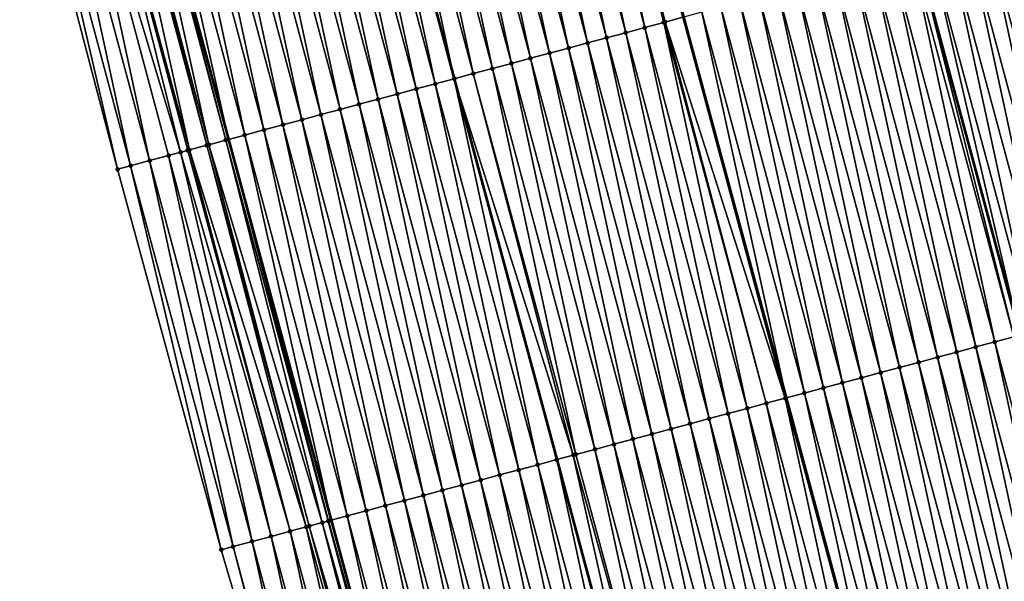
# Model space of a CAD drawing. Header units: feet. Extents: x 2010743 to 2022806, y 818705 to 837694.
# Tile 250 of 256: x 2011665 to 2011715, y 826804 to 826833. Entities that reach past the tile are written whole.
import ezdxf

# ---------------------------------------------------------------- set-up
doc = ezdxf.new("R2010")
doc.units = ezdxf.units.FT
doc.header["$MEASUREMENT"] = 0
for name, color, linetype, lineweight in [('EP_Travel Lane', 172, 'Continuous', 53), ('Road Shots', 141, 'Continuous', 100), ('STRIPING', 60, 'Continuous', 53)]:
    doc.layers.add(name, color=color, linetype=linetype, lineweight=lineweight)
doc.layers.add('I-77-MM17-21_NB-Surface-Border', color=7, linetype='Continuous')
doc.layers.add('I-77-MM17-21_NB-Surface-TIN', color=7, linetype='Continuous')

msp = doc.modelspace()

# ---------------------------------------------------------------- linework, layer by layer
at = {"layer": 'EP_Travel Lane'}
for points in [[(2011629.944, 827185.01, 307.612), (2011633.739, 827165.374, 307.692), (2011637.659, 827146.158, 307.79), (2011641.804, 827126.592, 307.878), (2011645.949, 827107.027, 307.952), (2011650.094, 827087.461, 308.005), (2011654.343, 827068.205, 308.069), (2011658.755, 827048.698, 308.168), (2011663.166, 827029.191, 308.301), (2011667.577, 827009.684, 308.413), (2011672.066, 826990.504, 308.543), (2011676.72, 826971.054, 308.692), (2011681.374, 826951.603, 308.812), (2011686.028, 826932.153, 308.937), (2011690.766, 826913.032, 309.066), (2011695.683, 826893.646, 309.207), (2011700.601, 826874.26, 309.296), (2011705.518, 826854.875, 309.43), (2011710.613, 826835.869, 309.57), (2011715.809, 826816.556, 309.724), (2011721.005, 826797.243, 309.898), (2011726.201, 826777.931, 310.083), (2011731.536, 826758.927, 310.227), (2011736.96, 826739.678, 310.427)], [(2011632.294, 827001.751, 309.817), (2011636.887, 826982.094, 309.949), (2011641.541, 826962.643, 310.071), (2011646.195, 826943.193, 310.185), (2011650.849, 826923.742, 310.303), (2011655.71, 826904.151, 310.447), (2011660.626, 826884.765, 310.59), (2011665.543, 826865.379, 310.73), (2011670.459, 826845.994, 310.892), (2011675.68, 826826.48, 311.008), (2011680.876, 826807.168, 311.16), (2011686.072, 826787.855, 311.318), (2011691.268, 826768.543, 311.483), (2011696.716, 826749.131, 311.624), (2011702.141, 826729.882, 311.831)]]:
    msp.add_polyline3d(points, dxfattribs=at)
at = {"layer": 'I-77-MM17-21_NB-Surface-Border', "color": 3, "linetype": 'Continuous', "lineweight": -3}
msp.add_polyline3d([(2011697.639, 826728.616, 312.031), (2011692.26, 826747.877, 311.817), (2011686.538, 826767.272, 311.689), (2011680.969, 826786.484, 311.535), (2011675.306, 826805.671, 311.399), (2011670.051, 826824.968, 311.269), (2011664.916, 826844.59, 311.146), (2011659.977, 826863.97, 311.008), (2011655.048, 826883.352, 310.875), (2011650.127, 826902.737, 310.721), (2011645.479, 826922.459, 310.556), (2011640.65, 826941.867, 310.397), (2011636.039, 826961.328, 310.274), (2011631.301, 826980.758, 310.149), (2011627.126, 827000.589, 310.004)], dxfattribs=at)
at = {"layer": 'I-77-MM17-21_NB-Surface-TIN', "color": 128, "linetype": 'Continuous', "lineweight": -3}
for points in [[(2011696.785, 826832.153, 310.202), (2011692.611, 826851.606, 310.03), (2011691.642, 826851.36, 310.064)], [(2011697.818, 826832.431, 310.172), (2011693.012, 826851.707, 310.015), (2011692.611, 826851.606, 310.03)], [(2011696.785, 826832.153, 310.202), (2011697.751, 826832.412, 310.174), (2011692.611, 826851.606, 310.03)], [(2011697.751, 826832.412, 310.174), (2011697.818, 826832.431, 310.172), (2011692.611, 826851.606, 310.03)], [(2011697.818, 826832.431, 310.172), (2011698.717, 826832.672, 310.125), (2011693.012, 826851.707, 310.015)], [(2011694.854, 826831.634, 310.27), (2011690.673, 826851.114, 310.096), (2011689.703, 826850.869, 310.132)], [(2011695.819, 826831.893, 310.234), (2011691.642, 826851.36, 310.064), (2011690.673, 826851.114, 310.096)], [(2011694.854, 826831.634, 310.27), (2011695.819, 826831.893, 310.234), (2011690.673, 826851.114, 310.096)], [(2011695.819, 826831.893, 310.234), (2011696.785, 826832.153, 310.202), (2011691.642, 826851.36, 310.064)], [(2011692.922, 826831.115, 310.347), (2011688.734, 826850.623, 310.169), (2011687.765, 826850.378, 310.209)], [(2011693.888, 826831.374, 310.308), (2011689.703, 826850.869, 310.132), (2011688.734, 826850.623, 310.169)], [(2011692.922, 826831.115, 310.347), (2011693.888, 826831.374, 310.308), (2011688.734, 826850.623, 310.169)], [(2011693.888, 826831.374, 310.308), (2011694.854, 826831.634, 310.27), (2011689.703, 826850.869, 310.132)], [(2011690.991, 826830.595, 310.418), (2011686.795, 826850.132, 310.241), (2011685.826, 826849.887, 310.277)], [(2011691.956, 826830.855, 310.382), (2011687.765, 826850.378, 310.209), (2011686.795, 826850.132, 310.241)], [(2011690.991, 826830.595, 310.418), (2011691.956, 826830.855, 310.382), (2011686.795, 826850.132, 310.241)], [(2011691.956, 826830.855, 310.382), (2011692.922, 826831.115, 310.347), (2011687.765, 826850.378, 310.209)], [(2011689.059, 826830.076, 310.494), (2011684.856, 826849.641, 310.319), (2011683.887, 826849.395, 310.362)], [(2011690.025, 826830.336, 310.454), (2011685.826, 826849.887, 310.277), (2011684.856, 826849.641, 310.319)], [(2011689.059, 826830.076, 310.494), (2011690.025, 826830.336, 310.454), (2011684.856, 826849.641, 310.319)], [(2011690.025, 826830.336, 310.454), (2011690.991, 826830.595, 310.418), (2011685.826, 826849.887, 310.277)], [(2011682.918, 826849.15, 310.408), (2011681.948, 826848.904, 310.441), (2011687.128, 826829.557, 310.573)], [(2011688.093, 826829.817, 310.541), (2011683.887, 826849.395, 310.362), (2011682.918, 826849.15, 310.408)], [(2011688.093, 826829.817, 310.541), (2011682.918, 826849.15, 310.408), (2011687.128, 826829.557, 310.573)], [(2011688.093, 826829.817, 310.541), (2011689.059, 826830.076, 310.494), (2011683.887, 826849.395, 310.362)], [(2011684.231, 826828.779, 310.691), (2011680.01, 826848.413, 310.523), (2011679.04, 826848.168, 310.563)], [(2011685.196, 826829.038, 310.65), (2011680.979, 826848.659, 310.484), (2011680.01, 826848.413, 310.523)], [(2011684.231, 826828.779, 310.691), (2011685.196, 826829.038, 310.65), (2011680.01, 826848.413, 310.523)], [(2011686.162, 826829.298, 310.615), (2011681.948, 826848.904, 310.441), (2011680.979, 826848.659, 310.484)], [(2011685.196, 826829.038, 310.65), (2011686.162, 826829.298, 310.615), (2011680.979, 826848.659, 310.484)], [(2011686.162, 826829.298, 310.615), (2011687.128, 826829.557, 310.573), (2011681.948, 826848.904, 310.441)], [(2011682.299, 826828.26, 310.768), (2011678.071, 826847.922, 310.603), (2011677.101, 826847.676, 310.637)], [(2011683.265, 826828.519, 310.731), (2011679.04, 826848.168, 310.563), (2011678.071, 826847.922, 310.603)], [(2011682.299, 826828.26, 310.768), (2011683.265, 826828.519, 310.731), (2011678.071, 826847.922, 310.603)], [(2011683.265, 826828.519, 310.731), (2011684.231, 826828.779, 310.691), (2011679.04, 826848.168, 310.563)], [(2011680.368, 826827.74, 310.84), (2011676.132, 826847.431, 310.679), (2011675.163, 826847.185, 310.71)], [(2011681.333, 826828, 310.805), (2011677.101, 826847.676, 310.637), (2011676.132, 826847.431, 310.679)], [(2011680.368, 826827.74, 310.84), (2011681.333, 826828, 310.805), (2011676.132, 826847.431, 310.679)], [(2011681.333, 826828, 310.805), (2011682.299, 826828.26, 310.768), (2011677.101, 826847.676, 310.637)], [(2011678.436, 826827.221, 310.912), (2011674.193, 826846.94, 310.748), (2011673.224, 826846.694, 310.789)], [(2011679.402, 826827.481, 310.875), (2011675.163, 826847.185, 310.71), (2011674.193, 826846.94, 310.748)], [(2011678.436, 826827.221, 310.912), (2011679.402, 826827.481, 310.875), (2011674.193, 826846.94, 310.748)], [(2011679.402, 826827.481, 310.875), (2011680.368, 826827.74, 310.84), (2011675.163, 826847.185, 310.71)], [(2011676.505, 826826.702, 310.983), (2011672.255, 826846.449, 310.833), (2011671.285, 826846.203, 310.865)], [(2011677.47, 826826.962, 310.956), (2011673.224, 826846.694, 310.789), (2011672.255, 826846.449, 310.833)], [(2011676.505, 826826.702, 310.983), (2011677.47, 826826.962, 310.956), (2011672.255, 826846.449, 310.833)], [(2011677.47, 826826.962, 310.956), (2011678.436, 826827.221, 310.912), (2011673.224, 826846.694, 310.789)], [(2011674.682, 826826.213, 311.075), (2011670.314, 826845.957, 310.897), (2011669.513, 826845.754, 310.943)], [(2011674.682, 826826.213, 311.075), (2011675.539, 826826.443, 311.013), (2011670.314, 826845.957, 310.897)], [(2011675.539, 826826.443, 311.013), (2011670.316, 826845.957, 310.897), (2011670.314, 826845.957, 310.897)], [(2011675.539, 826826.443, 311.013), (2011670.459, 826845.994, 310.892), (2011670.316, 826845.957, 310.897)], [(2011671.285, 826846.203, 310.865), (2011670.459, 826845.994, 310.892), (2011675.68, 826826.48, 311.008)], [(2011675.545, 826826.444, 311.013), (2011675.68, 826826.48, 311.008), (2011670.459, 826845.994, 310.892)], [(2011675.539, 826826.443, 311.013), (2011675.545, 826826.444, 311.013), (2011670.459, 826845.994, 310.892)], [(2011676.505, 826826.702, 310.983), (2011671.285, 826846.203, 310.865), (2011675.68, 826826.48, 311.008)], [(2011673.252, 826825.828, 311.138), (2011668.377, 826845.466, 310.985), (2011667.408, 826845.221, 311.044)], [(2011673.608, 826825.924, 311.111), (2011668.426, 826845.478, 310.982), (2011668.377, 826845.466, 310.985)], [(2011673.252, 826825.828, 311.138), (2011673.608, 826825.924, 311.111), (2011668.377, 826845.466, 310.985)], [(2011673.693, 826825.947, 311.106), (2011669.346, 826845.712, 310.945), (2011668.426, 826845.478, 310.982)], [(2011673.608, 826825.924, 311.111), (2011673.693, 826825.947, 311.106), (2011668.426, 826845.478, 310.982)], [(2011674.573, 826826.183, 311.076), (2011669.513, 826845.754, 310.943), (2011669.346, 826845.712, 310.945)], [(2011673.693, 826825.947, 311.106), (2011674.573, 826826.183, 311.076), (2011669.346, 826845.712, 310.945)], [(2011674.573, 826826.183, 311.076), (2011674.682, 826826.213, 311.075), (2011669.513, 826845.754, 310.943)], [(2011670.71, 826825.145, 311.244), (2011666.438, 826844.975, 311.083), (2011665.469, 826844.73, 311.124)], [(2011671.676, 826825.405, 311.205), (2011667.408, 826845.221, 311.044), (2011666.438, 826844.975, 311.083)], [(2011670.71, 826825.145, 311.244), (2011671.676, 826825.405, 311.205), (2011666.438, 826844.975, 311.083)], [(2011671.676, 826825.405, 311.205), (2011672.642, 826825.664, 311.169), (2011667.408, 826845.221, 311.044)], [(2011672.642, 826825.664, 311.169), (2011673.252, 826825.828, 311.138), (2011667.408, 826845.221, 311.044)], [(2011670.051, 826824.968, 311.269), (2011665.469, 826844.73, 311.124), (2011664.916, 826844.59, 311.146)], [(2011670.71, 826825.145, 311.244), (2011665.469, 826844.73, 311.124), (2011670.051, 826824.968, 311.269)], [(2011719.364, 826817.512, 309.585), (2011715.134, 826837.084, 309.414), (2011714.168, 826836.824, 309.455)], [(2011717.433, 826816.992, 309.668), (2011713.203, 826836.565, 309.486), (2011712.237, 826836.305, 309.517)], [(2011718.399, 826817.252, 309.629), (2011714.168, 826836.824, 309.455), (2011713.203, 826836.565, 309.486)], [(2011717.433, 826816.992, 309.668), (2011718.399, 826817.252, 309.629), (2011713.203, 826836.565, 309.486)], [(2011718.399, 826817.252, 309.629), (2011719.364, 826817.512, 309.585), (2011714.168, 826836.824, 309.455)], [(2011711.271, 826836.046, 309.55), (2011710.613, 826835.869, 309.57), (2011715.809, 826816.556, 309.724)], [(2011716.467, 826816.733, 309.7), (2011712.237, 826836.305, 309.517), (2011711.271, 826836.046, 309.55)], [(2011716.467, 826816.733, 309.7), (2011711.271, 826836.046, 309.55), (2011715.809, 826816.556, 309.724)], [(2011716.467, 826816.733, 309.7), (2011717.433, 826816.992, 309.668), (2011712.237, 826836.305, 309.517)], [(2011713.57, 826815.954, 309.818), (2011709.34, 826835.526, 309.631), (2011708.374, 826835.267, 309.678)], [(2011714.536, 826816.214, 309.777), (2011710.305, 826835.786, 309.58), (2011709.34, 826835.526, 309.631)], [(2011713.57, 826815.954, 309.818), (2011714.536, 826816.214, 309.777), (2011709.34, 826835.526, 309.631)], [(2011715.501, 826816.473, 309.735), (2011710.613, 826835.869, 309.57), (2011710.305, 826835.786, 309.58)], [(2011714.536, 826816.214, 309.777), (2011715.501, 826816.473, 309.735), (2011710.305, 826835.786, 309.58)], [(2011715.501, 826816.473, 309.735), (2011715.809, 826816.556, 309.724), (2011710.613, 826835.869, 309.57)], [(2011711.639, 826815.435, 309.896), (2011707.408, 826835.007, 309.721), (2011706.442, 826834.748, 309.758)], [(2011712.604, 826815.695, 309.858), (2011708.374, 826835.267, 309.678), (2011707.408, 826835.007, 309.721)], [(2011711.639, 826815.435, 309.896), (2011712.604, 826815.695, 309.858), (2011707.408, 826835.007, 309.721)], [(2011712.604, 826815.695, 309.858), (2011713.57, 826815.954, 309.818), (2011708.374, 826835.267, 309.678)], [(2011709.707, 826814.916, 309.972), (2011705.477, 826834.488, 309.797), (2011704.511, 826834.229, 309.836)], [(2011710.673, 826815.176, 309.934), (2011706.442, 826834.748, 309.758), (2011705.477, 826834.488, 309.797)], [(2011709.707, 826814.916, 309.972), (2011710.673, 826815.176, 309.934), (2011705.477, 826834.488, 309.797)], [(2011710.673, 826815.176, 309.934), (2011711.639, 826815.435, 309.896), (2011706.442, 826834.748, 309.758)], [(2011707.776, 826814.397, 310.049), (2011703.545, 826833.969, 309.876), (2011702.58, 826833.71, 309.922)], [(2011708.741, 826814.657, 310.011), (2011704.511, 826834.229, 309.836), (2011703.545, 826833.969, 309.876)], [(2011707.776, 826814.397, 310.049), (2011708.741, 826814.657, 310.011), (2011703.545, 826833.969, 309.876)], [(2011708.741, 826814.657, 310.011), (2011709.707, 826814.916, 309.972), (2011704.511, 826834.229, 309.836)], [(2011705.844, 826813.878, 310.132), (2011701.614, 826833.45, 309.964), (2011700.648, 826833.191, 310.001)], [(2011706.81, 826814.137, 310.091), (2011702.58, 826833.71, 309.922), (2011701.614, 826833.45, 309.964)], [(2011705.844, 826813.878, 310.132), (2011706.81, 826814.137, 310.091), (2011701.614, 826833.45, 309.964)], [(2011706.81, 826814.137, 310.091), (2011707.776, 826814.397, 310.049), (2011702.58, 826833.71, 309.922)], [(2011699.682, 826832.931, 310.059), (2011698.756, 826832.682, 310.122), (2011703.952, 826813.369, 310.215)], [(2011704.878, 826813.618, 310.178), (2011700.648, 826833.191, 310.001), (2011699.682, 826832.931, 310.059)], [(2011704.878, 826813.618, 310.178), (2011699.682, 826832.931, 310.059), (2011703.952, 826813.369, 310.215)], [(2011704.878, 826813.618, 310.178), (2011705.844, 826813.878, 310.132), (2011700.648, 826833.191, 310.001)], [(2011703.913, 826813.359, 310.216), (2011698.717, 826832.672, 310.125), (2011697.818, 826832.431, 310.172)], [(2011703.913, 826813.359, 310.216), (2011698.756, 826832.682, 310.122), (2011698.717, 826832.672, 310.125)], [(2011703.913, 826813.359, 310.216), (2011703.952, 826813.369, 310.215), (2011698.756, 826832.682, 310.122)], [(2011701.015, 826812.58, 310.338), (2011696.785, 826832.153, 310.202), (2011695.819, 826831.893, 310.234)], [(2011701.981, 826812.84, 310.299), (2011697.751, 826832.412, 310.174), (2011696.785, 826832.153, 310.202)], [(2011701.015, 826812.58, 310.338), (2011701.981, 826812.84, 310.299), (2011696.785, 826832.153, 310.202)], [(2011702.947, 826813.099, 310.264), (2011697.818, 826832.431, 310.172), (2011697.751, 826832.412, 310.174)], [(2011701.981, 826812.84, 310.299), (2011702.947, 826813.099, 310.264), (2011697.751, 826832.412, 310.174)], [(2011702.947, 826813.099, 310.264), (2011703.913, 826813.359, 310.216), (2011697.818, 826832.431, 310.172)], [(2011699.084, 826812.061, 310.421), (2011694.854, 826831.634, 310.27), (2011693.888, 826831.374, 310.308)], [(2011700.05, 826812.321, 310.38), (2011695.819, 826831.893, 310.234), (2011694.854, 826831.634, 310.27)], [(2011699.084, 826812.061, 310.421), (2011700.05, 826812.321, 310.38), (2011694.854, 826831.634, 310.27)], [(2011700.05, 826812.321, 310.38), (2011701.015, 826812.58, 310.338), (2011695.819, 826831.893, 310.234)], [(2011697.153, 826811.542, 310.5), (2011692.922, 826831.115, 310.347), (2011691.956, 826830.855, 310.382)], [(2011698.118, 826811.802, 310.463), (2011693.888, 826831.374, 310.308), (2011692.922, 826831.115, 310.347)], [(2011697.153, 826811.542, 310.5), (2011698.118, 826811.802, 310.463), (2011692.922, 826831.115, 310.347)], [(2011698.118, 826811.802, 310.463), (2011699.084, 826812.061, 310.421), (2011693.888, 826831.374, 310.308)], [(2011695.221, 826811.023, 310.578), (2011690.991, 826830.595, 310.418), (2011690.025, 826830.336, 310.454)], [(2011696.187, 826811.283, 310.539), (2011691.956, 826830.855, 310.382), (2011690.991, 826830.595, 310.418)], [(2011695.221, 826811.023, 310.578), (2011696.187, 826811.283, 310.539), (2011690.991, 826830.595, 310.418)], [(2011696.187, 826811.283, 310.539), (2011697.153, 826811.542, 310.5), (2011691.956, 826830.855, 310.382)], [(2011693.29, 826810.504, 310.67), (2011689.059, 826830.076, 310.494), (2011688.093, 826829.817, 310.541)], [(2011694.255, 826810.764, 310.623), (2011690.025, 826830.336, 310.454), (2011689.059, 826830.076, 310.494)], [(2011693.29, 826810.504, 310.67), (2011694.255, 826810.764, 310.623), (2011689.059, 826830.076, 310.494)], [(2011694.255, 826810.764, 310.623), (2011695.221, 826811.023, 310.578), (2011690.025, 826830.336, 310.454)], [(2011691.358, 826809.985, 310.743), (2011687.128, 826829.557, 310.573), (2011686.162, 826829.298, 310.615)], [(2011693.158, 826810.469, 310.676), (2011688.093, 826829.817, 310.541), (2011687.128, 826829.557, 310.573)], [(2011693.158, 826810.469, 310.676), (2011687.128, 826829.557, 310.573), (2011692.324, 826810.245, 310.701)], [(2011691.358, 826809.985, 310.743), (2011692.324, 826810.245, 310.701), (2011687.128, 826829.557, 310.573)], [(2011693.158, 826810.469, 310.676), (2011693.29, 826810.504, 310.67), (2011688.093, 826829.817, 310.541)], [(2011689.427, 826809.466, 310.823), (2011685.196, 826829.038, 310.65), (2011684.231, 826828.779, 310.691)], [(2011690.392, 826809.725, 310.781), (2011686.162, 826829.298, 310.615), (2011685.196, 826829.038, 310.65)], [(2011689.427, 826809.466, 310.823), (2011690.392, 826809.725, 310.781), (2011685.196, 826829.038, 310.65)], [(2011690.392, 826809.725, 310.781), (2011691.358, 826809.985, 310.743), (2011686.162, 826829.298, 310.615)], [(2011687.495, 826808.947, 310.903), (2011683.265, 826828.519, 310.731), (2011682.299, 826828.26, 310.768)], [(2011688.461, 826809.206, 310.865), (2011684.231, 826828.779, 310.691), (2011683.265, 826828.519, 310.731)], [(2011687.495, 826808.947, 310.903), (2011688.461, 826809.206, 310.865), (2011683.265, 826828.519, 310.731)], [(2011688.461, 826809.206, 310.865), (2011689.427, 826809.466, 310.823), (2011684.231, 826828.779, 310.691)], [(2011685.564, 826808.428, 310.979), (2011681.333, 826828, 310.805), (2011680.368, 826827.74, 310.84)], [(2011686.529, 826808.687, 310.942), (2011682.299, 826828.26, 310.768), (2011681.333, 826828, 310.805)], [(2011685.564, 826808.428, 310.979), (2011686.529, 826808.687, 310.942), (2011681.333, 826828, 310.805)], [(2011686.529, 826808.687, 310.942), (2011687.495, 826808.947, 310.903), (2011682.299, 826828.26, 310.768)], [(2011683.632, 826807.909, 311.061), (2011679.402, 826827.481, 310.875), (2011678.436, 826827.221, 310.912)], [(2011684.598, 826808.168, 311.018), (2011680.368, 826827.74, 310.84), (2011679.402, 826827.481, 310.875)], [(2011683.632, 826807.909, 311.061), (2011684.598, 826808.168, 311.018), (2011679.402, 826827.481, 310.875)], [(2011684.598, 826808.168, 311.018), (2011685.564, 826808.428, 310.979), (2011680.368, 826827.74, 310.84)], [(2011681.701, 826807.39, 311.131), (2011677.47, 826826.962, 310.956), (2011676.505, 826826.702, 310.983)], [(2011682.667, 826807.649, 311.101), (2011678.436, 826827.221, 310.912), (2011677.47, 826826.962, 310.956)], [(2011681.701, 826807.39, 311.131), (2011682.667, 826807.649, 311.101), (2011677.47, 826826.962, 310.956)], [(2011682.667, 826807.649, 311.101), (2011683.632, 826807.909, 311.061), (2011678.436, 826827.221, 310.912)], [(2011680.434, 826807.049, 311.191), (2011675.539, 826826.443, 311.013), (2011674.682, 826826.213, 311.075)], [(2011680.735, 826807.13, 311.166), (2011675.545, 826826.444, 311.013), (2011675.539, 826826.443, 311.013)], [(2011680.434, 826807.049, 311.191), (2011680.735, 826807.13, 311.166), (2011675.539, 826826.443, 311.013)], [(2011680.757, 826807.136, 311.165), (2011675.68, 826826.48, 311.008), (2011675.545, 826826.444, 311.013)], [(2011680.735, 826807.13, 311.166), (2011680.757, 826807.136, 311.165), (2011675.545, 826826.444, 311.013)], [(2011676.505, 826826.702, 310.983), (2011675.68, 826826.48, 311.008), (2011680.876, 826807.168, 311.16)], [(2011680.757, 826807.136, 311.165), (2011680.876, 826807.168, 311.16), (2011675.68, 826826.48, 311.008)], [(2011681.701, 826807.39, 311.131), (2011676.505, 826826.702, 310.983), (2011680.876, 826807.168, 311.16)], [(2011678.804, 826806.611, 311.255), (2011673.693, 826825.947, 311.106), (2011673.608, 826825.924, 311.111)], [(2011679.618, 826806.83, 311.231), (2011674.573, 826826.183, 311.076), (2011673.693, 826825.947, 311.106)], [(2011678.804, 826806.611, 311.255), (2011679.618, 826806.83, 311.231), (2011673.693, 826825.947, 311.106)], [(2011679.769, 826806.871, 311.227), (2011674.682, 826826.213, 311.075), (2011674.573, 826826.183, 311.076)], [(2011679.618, 826806.83, 311.231), (2011679.769, 826806.871, 311.227), (2011674.573, 826826.183, 311.076)], [(2011679.769, 826806.871, 311.227), (2011680.434, 826807.049, 311.191), (2011674.682, 826826.213, 311.075)], [(2011676.872, 826806.092, 311.336), (2011672.642, 826825.664, 311.169), (2011671.676, 826825.405, 311.205)], [(2011677.838, 826806.351, 311.302), (2011673.252, 826825.828, 311.138), (2011672.642, 826825.664, 311.169)], [(2011676.872, 826806.092, 311.336), (2011677.838, 826806.351, 311.302), (2011672.642, 826825.664, 311.169)], [(2011678.804, 826806.611, 311.255), (2011673.608, 826825.924, 311.111), (2011673.252, 826825.828, 311.138)], [(2011677.838, 826806.351, 311.302), (2011678.804, 826806.611, 311.255), (2011673.252, 826825.828, 311.138)], [(2011675.306, 826805.671, 311.399), (2011670.71, 826825.145, 311.244), (2011670.051, 826824.968, 311.269)], [(2011675.906, 826805.832, 311.375), (2011671.676, 826825.405, 311.205), (2011670.71, 826825.145, 311.244)], [(2011675.906, 826805.832, 311.375), (2011670.71, 826825.145, 311.244), (2011675.306, 826805.671, 311.399)], [(2011675.906, 826805.832, 311.375), (2011676.872, 826806.092, 311.336), (2011671.676, 826825.405, 311.205)], [(2011719.732, 826796.901, 309.948), (2011715.501, 826816.473, 309.735), (2011714.536, 826816.214, 309.777)], [(2011718.766, 826796.642, 309.989), (2011714.536, 826816.214, 309.777), (2011713.57, 826815.954, 309.818)], [(2011718.766, 826796.642, 309.989), (2011719.732, 826796.901, 309.948), (2011714.536, 826816.214, 309.777)], [(2011716.835, 826796.123, 310.067), (2011712.604, 826815.695, 309.858), (2011711.639, 826815.435, 309.896)], [(2011717.8, 826796.382, 310.028), (2011713.57, 826815.954, 309.818), (2011712.604, 826815.695, 309.858)], [(2011716.835, 826796.123, 310.067), (2011717.8, 826796.382, 310.028), (2011712.604, 826815.695, 309.858)], [(2011717.8, 826796.382, 310.028), (2011718.766, 826796.642, 309.989), (2011713.57, 826815.954, 309.818)], [(2011714.903, 826795.604, 310.137), (2011710.673, 826815.176, 309.934), (2011709.707, 826814.916, 309.972)], [(2011715.869, 826795.863, 310.101), (2011711.639, 826815.435, 309.896), (2011710.673, 826815.176, 309.934)], [(2011714.903, 826795.604, 310.137), (2011715.869, 826795.863, 310.101), (2011710.673, 826815.176, 309.934)], [(2011715.869, 826795.863, 310.101), (2011716.835, 826796.123, 310.067), (2011711.639, 826815.435, 309.896)], [(2011712.972, 826795.084, 310.212), (2011708.741, 826814.657, 310.011), (2011707.776, 826814.397, 310.049)], [(2011713.937, 826795.344, 310.174), (2011709.707, 826814.916, 309.972), (2011708.741, 826814.657, 310.011)], [(2011712.972, 826795.084, 310.212), (2011713.937, 826795.344, 310.174), (2011708.741, 826814.657, 310.011)], [(2011713.937, 826795.344, 310.174), (2011714.903, 826795.604, 310.137), (2011709.707, 826814.916, 309.972)], [(2011711.077, 826794.575, 310.285), (2011706.81, 826814.137, 310.091), (2011705.844, 826813.878, 310.132)], [(2011712.006, 826794.825, 310.25), (2011707.776, 826814.397, 310.049), (2011706.81, 826814.137, 310.091)], [(2011711.077, 826794.575, 310.285), (2011712.006, 826794.825, 310.25), (2011706.81, 826814.137, 310.091)], [(2011712.006, 826794.825, 310.25), (2011712.972, 826795.084, 310.212), (2011707.776, 826814.397, 310.049)], [(2011704.878, 826813.618, 310.178), (2011703.952, 826813.369, 310.215), (2011709.148, 826794.057, 310.365)], [(2011710.074, 826794.306, 310.33), (2011705.844, 826813.878, 310.132), (2011704.878, 826813.618, 310.178)], [(2011710.074, 826794.306, 310.33), (2011704.878, 826813.618, 310.178), (2011709.148, 826794.057, 310.365)], [(2011710.074, 826794.306, 310.33), (2011711.04, 826794.565, 310.287), (2011705.844, 826813.878, 310.132)], [(2011711.04, 826794.565, 310.287), (2011711.077, 826794.575, 310.285), (2011705.844, 826813.878, 310.132)], [(2011707.177, 826793.527, 310.449), (2011702.947, 826813.099, 310.264), (2011701.981, 826812.84, 310.299)], [(2011708.143, 826793.787, 310.409), (2011703.913, 826813.359, 310.216), (2011702.947, 826813.099, 310.264)], [(2011707.177, 826793.527, 310.449), (2011708.143, 826793.787, 310.409), (2011702.947, 826813.099, 310.264)], [(2011709.109, 826794.046, 310.367), (2011703.952, 826813.369, 310.215), (2011703.913, 826813.359, 310.216)], [(2011708.143, 826793.787, 310.409), (2011709.109, 826794.046, 310.367), (2011703.913, 826813.359, 310.216)], [(2011709.109, 826794.046, 310.367), (2011709.148, 826794.057, 310.365), (2011703.952, 826813.369, 310.215)], [(2011705.246, 826793.008, 310.527), (2011701.015, 826812.58, 310.338), (2011700.05, 826812.321, 310.38)], [(2011706.212, 826793.268, 310.486), (2011701.981, 826812.84, 310.299), (2011701.015, 826812.58, 310.338)], [(2011705.246, 826793.008, 310.527), (2011706.212, 826793.268, 310.486), (2011701.015, 826812.58, 310.338)], [(2011706.212, 826793.268, 310.486), (2011707.177, 826793.527, 310.449), (2011701.981, 826812.84, 310.299)], [(2011703.314, 826792.489, 310.61), (2011699.084, 826812.061, 310.421), (2011698.118, 826811.802, 310.463)], [(2011704.28, 826792.749, 310.568), (2011700.05, 826812.321, 310.38), (2011699.084, 826812.061, 310.421)], [(2011703.314, 826792.489, 310.61), (2011704.28, 826792.749, 310.568), (2011699.084, 826812.061, 310.421)], [(2011704.28, 826792.749, 310.568), (2011705.246, 826793.008, 310.527), (2011700.05, 826812.321, 310.38)], [(2011701.383, 826791.97, 310.685), (2011697.153, 826811.542, 310.5), (2011696.187, 826811.283, 310.539)], [(2011702.349, 826792.23, 310.648), (2011698.118, 826811.802, 310.463), (2011697.153, 826811.542, 310.5)], [(2011701.383, 826791.97, 310.685), (2011702.349, 826792.23, 310.648), (2011697.153, 826811.542, 310.5)], [(2011702.349, 826792.23, 310.648), (2011703.314, 826792.489, 310.61), (2011698.118, 826811.802, 310.463)], [(2011699.451, 826791.451, 310.772), (2011695.221, 826811.023, 310.578), (2011694.255, 826810.764, 310.623)], [(2011700.417, 826791.71, 310.725), (2011696.187, 826811.283, 310.539), (2011695.221, 826811.023, 310.578)], [(2011699.451, 826791.451, 310.772), (2011700.417, 826791.71, 310.725), (2011695.221, 826811.023, 310.578)], [(2011700.417, 826791.71, 310.725), (2011701.383, 826791.97, 310.685), (2011696.187, 826811.283, 310.539)], [(2011693.158, 826810.469, 310.676), (2011692.324, 826810.245, 310.701), (2011697.52, 826790.932, 310.856)], [(2011698.486, 826791.191, 310.819), (2011693.29, 826810.504, 310.67), (2011693.158, 826810.469, 310.676)], [(2011698.486, 826791.191, 310.819), (2011693.158, 826810.469, 310.676), (2011697.52, 826790.932, 310.856)], [(2011698.486, 826791.191, 310.819), (2011694.255, 826810.764, 310.623), (2011693.29, 826810.504, 310.67)], [(2011698.486, 826791.191, 310.819), (2011699.451, 826791.451, 310.772), (2011694.255, 826810.764, 310.623)], [(2011695.588, 826790.413, 310.932), (2011691.358, 826809.985, 310.743), (2011690.392, 826809.725, 310.781)], [(2011696.554, 826790.672, 310.897), (2011692.324, 826810.245, 310.701), (2011691.358, 826809.985, 310.743)], [(2011695.588, 826790.413, 310.932), (2011696.554, 826790.672, 310.897), (2011691.358, 826809.985, 310.743)], [(2011696.554, 826790.672, 310.897), (2011697.52, 826790.932, 310.856), (2011692.324, 826810.245, 310.701)], [(2011693.657, 826789.894, 311.016), (2011689.427, 826809.466, 310.823), (2011688.461, 826809.206, 310.865)], [(2011694.623, 826790.153, 310.973), (2011690.392, 826809.725, 310.781), (2011689.427, 826809.466, 310.823)], [(2011693.657, 826789.894, 311.016), (2011694.623, 826790.153, 310.973), (2011689.427, 826809.466, 310.823)], [(2011694.623, 826790.153, 310.973), (2011695.588, 826790.413, 310.932), (2011690.392, 826809.725, 310.781)], [(2011692.691, 826789.634, 311.054), (2011688.461, 826809.206, 310.865), (2011687.495, 826808.947, 310.903)], [(2011692.691, 826789.634, 311.054), (2011693.657, 826789.894, 311.016), (2011688.461, 826809.206, 310.865)], [(2011690.76, 826789.115, 311.129), (2011686.529, 826808.687, 310.942), (2011685.564, 826808.428, 310.979)], [(2011691.726, 826789.375, 311.091), (2011687.495, 826808.947, 310.903), (2011686.529, 826808.687, 310.942)], [(2011690.76, 826789.115, 311.129), (2011691.726, 826789.375, 311.091), (2011686.529, 826808.687, 310.942)], [(2011691.726, 826789.375, 311.091), (2011692.691, 826789.634, 311.054), (2011687.495, 826808.947, 310.903)], [(2011688.828, 826788.596, 311.207), (2011684.598, 826808.168, 311.018), (2011683.632, 826807.909, 311.061)], [(2011689.794, 826788.856, 311.167), (2011685.564, 826808.428, 310.979), (2011684.598, 826808.168, 311.018)], [(2011688.828, 826788.596, 311.207), (2011689.794, 826788.856, 311.167), (2011684.598, 826808.168, 311.018)], [(2011689.794, 826788.856, 311.167), (2011690.76, 826789.115, 311.129), (2011685.564, 826808.428, 310.979)], [(2011686.897, 826788.077, 311.289), (2011682.667, 826807.649, 311.101), (2011681.701, 826807.39, 311.131)], [(2011687.863, 826788.336, 311.252), (2011683.632, 826807.909, 311.061), (2011682.667, 826807.649, 311.101)], [(2011686.897, 826788.077, 311.289), (2011687.863, 826788.336, 311.252), (2011682.667, 826807.649, 311.101)], [(2011687.863, 826788.336, 311.252), (2011688.828, 826788.596, 311.207), (2011683.632, 826807.909, 311.061)], [(2011685.41, 826787.677, 311.356), (2011680.434, 826807.049, 311.191), (2011679.769, 826806.871, 311.227)], [(2011685.868, 826787.8, 311.327), (2011680.735, 826807.13, 311.166), (2011680.434, 826807.049, 311.191)], [(2011685.41, 826787.677, 311.356), (2011685.868, 826787.8, 311.327), (2011680.434, 826807.049, 311.191)], [(2011685.931, 826787.817, 311.323), (2011680.757, 826807.136, 311.165), (2011680.735, 826807.13, 311.166)], [(2011685.868, 826787.8, 311.327), (2011685.931, 826787.817, 311.323), (2011680.735, 826807.13, 311.166)], [(2011680.757, 826807.136, 311.165), (2011686.072, 826787.855, 311.318), (2011680.876, 826807.168, 311.16)], [(2011685.931, 826787.817, 311.323), (2011686.072, 826787.855, 311.318), (2011680.757, 826807.136, 311.165)], [(2011681.701, 826807.39, 311.131), (2011680.876, 826807.168, 311.16), (2011686.072, 826787.855, 311.318)], [(2011686.897, 826788.077, 311.289), (2011681.701, 826807.39, 311.131), (2011686.072, 826787.855, 311.318)], [(2011683.034, 826787.039, 311.457), (2011678.804, 826806.611, 311.255), (2011677.838, 826806.351, 311.302)], [(2011684, 826787.298, 311.413), (2011679.618, 826806.83, 311.231), (2011678.804, 826806.611, 311.255)], [(2011683.034, 826787.039, 311.457), (2011684, 826787.298, 311.413), (2011678.804, 826806.611, 311.255)], [(2011684.965, 826787.558, 311.378), (2011679.769, 826806.871, 311.227), (2011679.618, 826806.83, 311.231)], [(2011684, 826787.298, 311.413), (2011684.965, 826787.558, 311.378), (2011679.618, 826806.83, 311.231)], [(2011684.965, 826787.558, 311.378), (2011685.41, 826787.677, 311.356), (2011679.769, 826806.871, 311.227)], [(2011681.102, 826786.52, 311.529), (2011676.872, 826806.092, 311.336), (2011675.906, 826805.832, 311.375)], [(2011682.068, 826786.779, 311.491), (2011677.838, 826806.351, 311.302), (2011676.872, 826806.092, 311.336)], [(2011681.102, 826786.52, 311.529), (2011682.068, 826786.779, 311.491), (2011676.872, 826806.092, 311.336)], [(2011682.068, 826786.779, 311.491), (2011683.034, 826787.039, 311.457), (2011677.838, 826806.351, 311.302)], [(2011680.969, 826786.484, 311.535), (2011675.906, 826805.832, 311.375), (2011675.306, 826805.671, 311.399)], [(2011681.102, 826786.52, 311.529), (2011675.906, 826805.832, 311.375), (2011680.969, 826786.484, 311.535)]]:
    msp.add_3dface(points, dxfattribs=at)
at = {"layer": 'Road Shots', "lineweight": 100}
for p in [(2011696.785, 826832.153, 310.202), (2011697.751, 826832.412, 310.174), (2011697.818, 826832.431, 310.172), (2011694.854, 826831.634, 310.27), (2011695.819, 826831.893, 310.234), (2011692.922, 826831.115, 310.347), (2011693.888, 826831.374, 310.308), (2011690.991, 826830.595, 310.418), (2011691.956, 826830.855, 310.382), (2011689.059, 826830.076, 310.494), (2011690.025, 826830.336, 310.454), (2011687.128, 826829.557, 310.573), (2011688.093, 826829.817, 310.541), (2011685.196, 826829.038, 310.65), (2011686.162, 826829.298, 310.615), (2011683.265, 826828.519, 310.731), (2011684.231, 826828.779, 310.691), (2011681.333, 826828, 310.805), (2011682.299, 826828.26, 310.768), (2011679.402, 826827.481, 310.875), (2011680.368, 826827.74, 310.84), (2011677.47, 826826.962, 310.956), (2011678.436, 826827.221, 310.912), (2011675.539, 826826.443, 311.013), (2011675.545, 826826.444, 311.013), (2011676.505, 826826.702, 310.983), (2011673.693, 826825.947, 311.106), (2011674.573, 826826.183, 311.076), (2011674.682, 826826.213, 311.075), (2011672.642, 826825.664, 311.169), (2011673.252, 826825.828, 311.138), (2011673.608, 826825.924, 311.111), (2011670.051, 826824.968, 311.269), (2011670.71, 826825.145, 311.244), (2011671.676, 826825.405, 311.205), (2011714.536, 826816.214, 309.777), (2011712.604, 826815.695, 309.858), (2011713.57, 826815.954, 309.818), (2011710.673, 826815.176, 309.934), (2011711.639, 826815.435, 309.896), (2011708.741, 826814.657, 310.011), (2011709.707, 826814.916, 309.972), (2011706.81, 826814.137, 310.091), (2011707.776, 826814.397, 310.049), (2011704.878, 826813.618, 310.178), (2011705.844, 826813.878, 310.132), (2011702.947, 826813.099, 310.264), (2011703.913, 826813.359, 310.216), (2011701.015, 826812.58, 310.338), (2011701.981, 826812.84, 310.299), (2011699.084, 826812.061, 310.421), (2011700.05, 826812.321, 310.38), (2011697.153, 826811.542, 310.5), (2011698.118, 826811.802, 310.463), (2011695.221, 826811.023, 310.578), (2011696.187, 826811.283, 310.539), (2011693.158, 826810.469, 310.676), (2011693.29, 826810.504, 310.67), (2011694.255, 826810.764, 310.623), (2011691.358, 826809.985, 310.743), (2011692.324, 826810.244, 310.701), (2011689.427, 826809.466, 310.823), (2011690.392, 826809.725, 310.781), (2011688.461, 826809.206, 310.865), (2011686.529, 826808.687, 310.942), (2011687.495, 826808.947, 310.903), (2011684.598, 826808.168, 311.018), (2011685.564, 826808.428, 310.979), (2011682.667, 826807.649, 311.101), (2011683.632, 826807.909, 311.061), (2011680.434, 826807.049, 311.191), (2011680.735, 826807.13, 311.166), (2011680.757, 826807.136, 311.165), (2011681.701, 826807.39, 311.131), (2011678.804, 826806.611, 311.255), (2011679.618, 826806.83, 311.231), (2011679.769, 826806.871, 311.227), (2011676.872, 826806.092, 311.336), (2011677.838, 826806.351, 311.302), (2011675.306, 826805.671, 311.399), (2011675.906, 826805.832, 311.375)]:
    msp.add_point(p, dxfattribs=at)
at = {"layer": 'STRIPING'}
for points in [[(2011655.606, 827006.992, 308.879), (2011660.126, 826987.65, 309.004), (2011664.78, 826968.199, 309.137), (2011669.434, 826948.749, 309.27), (2011674.088, 826929.298, 309.403), (2011678.867, 826910.017, 309.537), (2011683.784, 826890.632, 309.68), (2011688.701, 826871.246, 309.819), (2011693.618, 826851.861, 309.985), (2011698.756, 826832.682, 310.122), (2011703.952, 826813.369, 310.215), (2011709.148, 826794.057, 310.365), (2011714.344, 826774.744, 310.539), (2011719.717, 826755.602, 310.674), (2011725.141, 826736.352, 310.863)], [(2011643.854, 827004.35, 309.361), (2011648.412, 826984.849, 309.486), (2011653.067, 826965.399, 309.612), (2011657.722, 826945.949, 309.731), (2011662.377, 826926.498, 309.865), (2011667.198, 826907.061, 310.009), (2011672.115, 826887.676, 310.145), (2011677.032, 826868.29, 310.288), (2011681.948, 826848.904, 310.441), (2011687.128, 826829.557, 310.573), (2011692.324, 826810.245, 310.701), (2011697.52, 826790.932, 310.856), (2011702.716, 826771.619, 311.021), (2011708.127, 826752.341, 311.159), (2011713.551, 826733.092, 311.356)]]:
    msp.add_polyline3d(points, dxfattribs=at)

doc.saveas('drawing.dxf')
